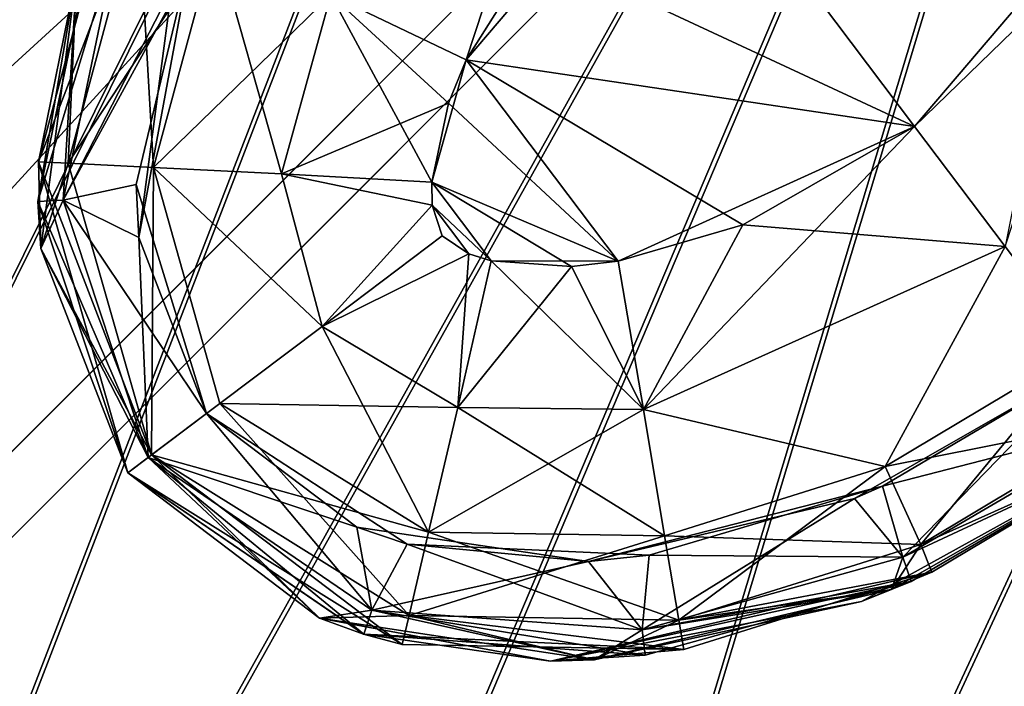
# Model space of a CAD drawing. Header units: metres. Extents: x 0 to 903, y -903 to 0.
# Tile 64 of 253: x 153 to 173, y -171 to -158. Entities that reach past the tile are written whole.
import ezdxf

# ---------------------------------------------------------------- set-up
doc = ezdxf.new("R2010")
doc.units = ezdxf.units.M

msp = doc.modelspace()

# ---------------------------------------------------------------- linework, layer by layer
at = {"layer": 'top0123413'}
for points in [[(599.026855, -599.023621, 106.499786), (74.938576, -244.304413, 117.34655), (244.305359, -74.93528, 117.346581)], [(74.938576, -244.304413, 117.34655), (75.496498, -229.329498, 117.524498), (244.305359, -74.93528, 117.346581)], [(244.305359, -74.93528, 117.346581), (75.496498, -229.329498, 117.524498), (229.33046, -75.495567, 117.524498)], [(75.496498, -229.329498, 117.524498), (213.60553, -77.537285, 117.693382), (229.33046, -75.495567, 117.524498)], [(229.476379, -77.234627, 120.501686), (76.680428, -244.304428, 120.325508), (244.305359, -76.679497, 120.325508)], [(76.680428, -244.304428, 120.325508), (592.962036, -609.72644, 109.443001), (244.305359, -76.679497, 120.325508)], [(77.234871, -229.483627, 120.501595), (76.680428, -244.304428, 120.325508), (229.476379, -77.234627, 120.501686)], [(79.254448, -213.927536, 120.668671), (77.234871, -229.483627, 120.501595), (229.476379, -77.234627, 120.501686)], [(229.476379, -77.234627, 120.501686), (213.92392, -79.254364, 120.668716), (79.254448, -213.927536, 120.668671)], [(75.496498, -229.329498, 117.524498), (77.538223, -213.604507, 117.693382), (213.60553, -77.537285, 117.693382)], [(77.538223, -213.604507, 117.693382), (197.676346, -81.181343, 117.845009), (213.60553, -77.537285, 117.693382)], [(213.92392, -79.254364, 120.668716), (82.865562, -198.143082, 120.818924), (79.254448, -213.927536, 120.668671)], [(213.92392, -79.254364, 120.668716), (198.150421, -82.862846, 120.818863), (82.865562, -198.143082, 120.818924)], [(77.538223, -213.604507, 117.693382), (81.182274, -197.6754, 117.845009), (197.676346, -81.181343, 117.845009)], [(81.182274, -197.6754, 117.845009), (181.883881, -86.467819, 117.974686), (197.676346, -81.181343, 117.845009)], [(198.150421, -82.862846, 120.818863), (182.520538, -88.095657, 120.947189), (82.865562, -198.143082, 120.818924)], [(81.182274, -197.6754, 117.845009), (86.46875, -181.88295, 117.974686), (181.883881, -86.467819, 117.974686)], [(86.46875, -181.88295, 117.974686), (166.368546, -93.45578, 118.079933), (181.883881, -86.467819, 117.974686)], [(82.865562, -198.143082, 120.818924), (182.520538, -88.095657, 120.947189), (88.099136, -182.513092, 120.947243)], [(182.520538, -88.095657, 120.947189), (167.182159, -95.003593, 121.051247), (88.099136, -182.513092, 120.947243)], [(86.46875, -181.88295, 117.974686), (93.456711, -166.367615, 118.079933), (166.368546, -93.45578, 118.079933)], [(93.456711, -166.367615, 118.079933), (151.383621, -102.141632, 118.157684), (166.368546, -93.45578, 118.079933)], [(88.099136, -182.513092, 120.947243), (167.182159, -95.003593, 121.051247), (95.003654, -167.182938, 121.051231)], [(167.182159, -95.003593, 121.051247), (103.593681, -152.359482, 121.128174), (95.003654, -167.182938, 121.051231)]]:
    msp.add_3dface(points, dxfattribs=at)
at = {"layer": 'top0123417'}
for points in [[(161.789459, -158.734055, 1988.627197), (164.243317, -151.258423, 1988.021118), (159.037308, -157.408997, 1988.021118)], [(161.789459, -158.734055, 1988.627197), (166.081573, -153.697815, 1988.627197), (164.243317, -151.258423, 1988.021118)], [(166.081573, -153.697815, 1988.627197), (161.789459, -158.734055, 1988.627197), (170.896133, -160.086868, 1988.627197)], [(170.896133, -160.086868, 1328.627197), (163.197815, -156.501343, 1328.627197), (166.081573, -153.697815, 1328.627197)], [(166.081573, -153.697815, 1328.627197), (173.779877, -157.28334, 1328.627197), (170.896133, -160.086868, 1328.627197)], [(175.188248, -155.050629, 1988.627197), (166.081573, -153.697815, 1988.627197), (170.896133, -160.086868, 1988.627197)], [(175.188248, -155.050629, 1988.627197), (170.896133, -160.086868, 1988.627197), (172.734375, -162.52626, 1988.021118)], [(154.574905, -155.277069, 1336.627197), (155.122467, -155.536407, 1333.572754), (153.096741, -160.804535, 1336.627197)], [(154.574905, -155.277069, 1336.627197), (153.096741, -160.804535, 1336.627197), (153.875244, -156.966568, 1358.627197)], [(155.122467, -155.536407, 1333.572754), (153.702103, -160.832489, 1333.572754), (153.096741, -160.804535, 1336.627197)], [(155.122467, -155.536407, 1333.572754), (156.689575, -156.285995, 1330.970337), (153.702103, -160.832489, 1333.572754)], [(155.122467, -155.536407, 1983.681641), (153.875076, -156.967087, 1980.627197), (153.702103, -160.832489, 1983.681763)], [(155.122467, -155.536407, 1983.681641), (153.702103, -160.832489, 1983.681763), (155.437225, -160.917969, 1986.284058)], [(155.437225, -160.917969, 1986.284058), (156.689575, -156.285995, 1986.284058), (155.122467, -155.536407, 1983.681641)], [(154.248947, -156.000412, 1936.627197), (154.727341, -156.195541, 1933.798706), (153.08519, -161.613464, 1936.627197)], [(154.248947, -156.000412, 1936.627197), (153.08519, -161.613464, 1936.627197), (153.875244, -156.966568, 1958.627197)], [(154.727341, -156.195541, 1933.798706), (153.601288, -161.585739, 1933.798706), (153.08519, -161.613464, 1936.627197)], [(154.727341, -156.195541, 1933.798706), (156.222992, -156.476624, 1931.335693), (153.601288, -161.585739, 1933.798706)], [(154.727341, -156.195541, 1383.455688), (153.601288, -161.585739, 1383.455811), (155.761826, -157.630539, 1385.918701)], [(154.727341, -156.195541, 1383.455688), (153.875076, -156.967087, 1380.627197), (153.601288, -161.585739, 1383.455811)], [(156.689575, -156.285995, 1330.970337), (155.437225, -160.917969, 1330.970337), (153.702103, -160.832489, 1333.572754)], [(156.689575, -156.285995, 1330.970337), (159.037308, -157.408997, 1329.233276), (155.437225, -160.917969, 1330.970337)], [(158.036667, -161.046066, 1988.021118), (156.689575, -156.285995, 1986.284058), (155.437225, -160.917969, 1986.284058)], [(158.036667, -161.046066, 1988.021118), (159.037308, -157.408997, 1988.021118), (156.689575, -156.285995, 1986.284058)], [(156.222992, -156.476624, 1931.335693), (155.083252, -161.266418, 1931.335693), (153.601288, -161.585739, 1933.798706)], [(155.135101, -162.34523, 1385.918701), (155.083252, -161.266418, 1931.335693), (156.222992, -156.476624, 1931.335693)], [(156.222992, -156.476624, 1931.335693), (155.761826, -157.630539, 1385.918701), (155.135101, -162.34523, 1385.918701)], [(163.197815, -156.501343, 1328.627197), (161.789459, -158.734055, 1328.627197), (159.037308, -157.408997, 1329.233276)], [(161.789459, -158.734055, 1328.627197), (163.197815, -156.501343, 1328.627197), (170.896133, -160.086868, 1328.627197)], [(153.875244, -156.966568, 1958.627197), (153.08519, -161.613464, 1936.627197), (153.147369, -162.565613, 1958.627197)], [(153.875244, -156.966568, 1358.627197), (153.096741, -160.804535, 1336.627197), (153.147369, -162.565613, 1358.627197)], [(153.147369, -162.565613, 1958.627197), (153.147263, -162.56546, 1980.627197), (153.875076, -156.967087, 1980.627197)], [(153.147369, -162.565613, 1358.627197), (153.147263, -162.56546, 1380.627197), (153.875076, -156.967087, 1380.627197)], [(153.875076, -156.967087, 1980.627197), (153.147263, -162.56546, 1980.627197), (153.702103, -160.832489, 1983.681763)], [(153.875076, -156.967087, 1380.627197), (153.147263, -162.56546, 1380.627197), (153.601288, -161.585739, 1383.455811)], [(153.875244, -156.966568, 1958.627197), (153.147369, -162.565613, 1958.627197), (153.875076, -156.967087, 1980.627197)], [(153.875244, -156.966568, 1358.627197), (153.147369, -162.565613, 1358.627197), (153.875076, -156.967087, 1380.627197)], [(155.437225, -160.917969, 1330.970337), (159.037308, -157.408997, 1329.233276), (158.036667, -161.046066, 1329.233276)], [(159.037308, -157.408997, 1329.233276), (161.425095, -159.612427, 1328.627197), (158.036667, -161.046066, 1329.233276)], [(161.086288, -161.215271, 1988.627197), (159.037308, -157.408997, 1988.021118), (158.036667, -161.046066, 1988.021118)], [(159.037308, -157.408997, 1329.233276), (161.789459, -158.734055, 1328.627197), (161.425095, -159.612427, 1328.627197)], [(161.086288, -161.215271, 1988.627197), (161.789459, -158.734055, 1988.627197), (159.037308, -157.408997, 1988.021118)], [(170.896133, -160.086868, 1328.627197), (173.779877, -157.28334, 1328.627197), (172.734375, -162.52626, 1329.233276)], [(155.761826, -157.630539, 1385.918701), (153.601288, -161.585739, 1383.455811), (155.135101, -162.34523, 1385.918701)], [(161.789459, -158.734055, 1988.627197), (161.086288, -161.215271, 1988.627197), (164.871948, -162.824615, 1988.627197)], [(161.425095, -159.612427, 1328.627197), (161.789459, -158.734055, 1328.627197), (164.871948, -162.824615, 1328.627197)], [(164.871948, -162.824615, 1328.627197), (161.789459, -158.734055, 1328.627197), (170.896133, -160.086868, 1328.627197)], [(170.896133, -160.086868, 1988.627197), (161.789459, -158.734055, 1988.627197), (167.406357, -162.086197, 1988.627197)], [(161.789459, -158.734055, 1988.627197), (164.871948, -162.824615, 1988.627197), (167.406357, -162.086197, 1988.627197)], [(161.425095, -159.612427, 1328.627197), (161.086288, -161.215271, 1328.627197), (158.036667, -161.046066, 1329.233276)], [(161.086288, -161.215271, 1328.627197), (161.425095, -159.612427, 1328.627197), (164.871948, -162.824615, 1328.627197)], [(164.871948, -162.824615, 1328.627197), (170.896133, -160.086868, 1328.627197), (165.387131, -165.835373, 1329.233276)], [(165.387131, -165.835373, 1329.233276), (170.896133, -160.086868, 1328.627197), (172.734375, -162.52626, 1329.233276)], [(170.896133, -160.086868, 1988.627197), (167.406357, -162.086197, 1988.627197), (172.734375, -162.52626, 1988.021118)], [(153.096741, -160.804535, 1336.627197), (153.702103, -160.832489, 1333.572754), (155.39621, -166.758484, 1333.57251)], [(155.39621, -166.758484, 1333.57251), (154.912109, -167.123291, 1336.627197), (153.096741, -160.804535, 1336.627197)], [(153.096741, -160.804535, 1336.627197), (154.912109, -167.123291, 1336.627197), (153.147369, -162.565613, 1358.627197)], [(153.702103, -160.832489, 1983.681763), (153.147263, -162.56546, 1980.627197), (155.39621, -166.758484, 1983.681885)], [(153.702103, -160.832489, 1333.572754), (155.437225, -160.917969, 1330.970337), (155.39621, -166.758484, 1333.57251)], [(153.702103, -160.832489, 1983.681763), (155.39621, -166.758484, 1983.681885), (155.437225, -160.917969, 1986.284058)], [(155.39621, -166.758484, 1333.57251), (155.437225, -160.917969, 1330.970337), (156.783417, -165.713135, 1330.970337)], [(155.39621, -166.758484, 1983.681885), (156.783417, -165.713135, 1986.284058), (155.437225, -160.917969, 1986.284058)], [(155.437225, -160.917969, 1330.970337), (158.861572, -164.14711, 1329.233398), (156.783417, -165.713135, 1330.970337)], [(158.861572, -164.14711, 1329.233398), (155.437225, -160.917969, 1330.970337), (158.036667, -161.046066, 1329.233276)], [(155.437225, -160.917969, 1986.284058), (156.783417, -165.713135, 1986.284058), (158.861572, -164.14711, 1988.020996)], [(158.861572, -164.14711, 1988.020996), (158.036667, -161.046066, 1988.021118), (155.437225, -160.917969, 1986.284058)], [(158.036667, -161.046066, 1329.233276), (161.086288, -161.215271, 1328.627197), (161.099014, -161.687958, 1328.627197)], [(158.861572, -164.14711, 1329.233398), (158.036667, -161.046066, 1329.233276), (161.099014, -161.687958, 1328.627197)], [(161.099014, -161.687958, 1988.627197), (158.036667, -161.046066, 1988.021118), (158.861572, -164.14711, 1988.020996)], [(161.099014, -161.687958, 1988.627197), (161.086288, -161.215271, 1988.627197), (158.036667, -161.046066, 1988.021118)], [(164.871948, -162.824615, 1328.627197), (162.293045, -162.81665, 1328.627197), (161.086288, -161.215271, 1328.627197)], [(162.293045, -162.81665, 1328.627197), (161.099014, -161.687958, 1328.627197), (161.086288, -161.215271, 1328.627197)], [(161.086288, -161.215271, 1988.627197), (163.92717, -162.932755, 1988.627197), (164.871948, -162.824615, 1988.627197)], [(163.92717, -162.932755, 1988.627197), (161.086288, -161.215271, 1988.627197), (162.293045, -162.81665, 1988.627197)], [(161.086288, -161.215271, 1988.627197), (161.099014, -161.687958, 1988.627197), (162.293045, -162.81665, 1988.627197)], [(153.601288, -161.585739, 1933.798706), (155.083252, -161.266418, 1931.335693), (156.509369, -165.919647, 1931.335693)], [(156.509369, -165.919647, 1931.335693), (155.083252, -161.266418, 1931.335693), (155.135101, -162.34523, 1385.918701)], [(153.08519, -161.613464, 1936.627197), (153.601288, -161.585739, 1933.798706), (155.324783, -166.812302, 1933.798706)], [(155.324783, -166.812302, 1933.798706), (154.912109, -167.123291, 1936.627197), (153.08519, -161.613464, 1936.627197)], [(153.08519, -161.613464, 1936.627197), (154.912109, -167.123291, 1936.627197), (153.147369, -162.565613, 1958.627197)], [(153.601288, -161.585739, 1383.455811), (153.147263, -162.56546, 1380.627197), (155.324783, -166.812302, 1383.455688)], [(153.601288, -161.585739, 1933.798706), (156.509369, -165.919647, 1931.335693), (155.324783, -166.812302, 1933.798706)], [(153.601288, -161.585739, 1383.455811), (155.324783, -166.812302, 1383.455688), (155.135101, -162.34523, 1385.918701)], [(161.301163, -162.308716, 1328.627197), (158.861572, -164.14711, 1329.233398), (161.099014, -161.687958, 1328.627197)], [(161.301163, -162.308716, 1988.627197), (161.099014, -161.687958, 1988.627197), (158.861572, -164.14711, 1988.020996)], [(162.293045, -162.81665, 1328.627197), (161.842163, -162.674149, 1328.627197), (161.099014, -161.687958, 1328.627197)], [(161.842163, -162.674149, 1328.627197), (161.301163, -162.308716, 1328.627197), (161.099014, -161.687958, 1328.627197)], [(162.293045, -162.81665, 1988.627197), (161.099014, -161.687958, 1988.627197), (161.842163, -162.674149, 1988.627197)], [(161.099014, -161.687958, 1988.627197), (161.301163, -162.308716, 1988.627197), (161.842163, -162.674149, 1988.627197)], [(165.387131, -165.835373, 1988.021118), (167.406357, -162.086197, 1988.627197), (164.871948, -162.824615, 1988.627197)], [(172.734375, -162.52626, 1988.021118), (167.406357, -162.086197, 1988.627197), (165.387131, -165.835373, 1988.021118)], [(156.509369, -165.919647, 1385.918701), (156.509369, -165.919647, 1931.335693), (155.135101, -162.34523, 1385.918701)], [(155.135101, -162.34523, 1385.918701), (155.324783, -166.812302, 1383.455688), (156.509369, -165.919647, 1385.918701)], [(161.301163, -162.308716, 1328.627197), (161.842163, -162.674149, 1328.627197), (158.861572, -164.14711, 1329.233398)], [(161.842163, -162.674149, 1988.627197), (161.301163, -162.308716, 1988.627197), (158.861572, -164.14711, 1988.020996)], [(153.147369, -162.565613, 1958.627197), (154.912109, -167.123291, 1958.627197), (153.147263, -162.56546, 1980.627197)], [(154.912109, -167.123291, 1958.627197), (154.912109, -167.123291, 1980.627197), (153.147263, -162.56546, 1980.627197)], [(153.147369, -162.565613, 1358.627197), (154.912109, -167.123291, 1358.627197), (153.147263, -162.56546, 1380.627197)], [(154.912109, -167.123291, 1358.627197), (154.912109, -167.123291, 1380.627197), (153.147263, -162.56546, 1380.627197)], [(153.147263, -162.56546, 1980.627197), (154.912109, -167.123291, 1980.627197), (155.39621, -166.758484, 1983.681885)], [(153.147263, -162.56546, 1380.627197), (154.912109, -167.123291, 1380.627197), (155.324783, -166.812302, 1383.455688)], [(153.147369, -162.565613, 1958.627197), (154.912109, -167.123291, 1936.627197), (154.912109, -167.123291, 1958.627197)], [(153.147369, -162.565613, 1358.627197), (154.912109, -167.123291, 1336.627197), (154.912109, -167.123291, 1358.627197)], [(165.387131, -165.835373, 1329.233276), (172.734375, -162.52626, 1329.233276), (170.299301, -166.99678, 1330.970337)], [(170.299301, -166.99678, 1986.284058), (172.734375, -162.52626, 1988.021118), (165.387131, -165.835373, 1988.021118)], [(172.734375, -162.52626, 1329.233276), (174.300537, -164.604614, 1330.970337), (170.299301, -166.99678, 1330.970337)], [(174.300537, -164.604614, 1986.284058), (172.734375, -162.52626, 1988.021118), (170.299301, -166.99678, 1986.284058)], [(161.842163, -162.674149, 1328.627197), (161.615128, -165.794785, 1329.233276), (158.861572, -164.14711, 1329.233398)], [(161.615128, -165.794785, 1988.021118), (161.842163, -162.674149, 1988.627197), (158.861572, -164.14711, 1988.020996)], [(161.842163, -162.674149, 1328.627197), (162.293045, -162.81665, 1328.627197), (161.615128, -165.794785, 1329.233276)], [(162.293045, -162.81665, 1988.627197), (161.842163, -162.674149, 1988.627197), (161.615128, -165.794785, 1988.021118)], [(162.293045, -162.81665, 1328.627197), (165.387131, -165.835373, 1329.233276), (161.615128, -165.794785, 1329.233276)], [(163.92717, -162.932755, 1988.627197), (162.293045, -162.81665, 1988.627197), (161.615128, -165.794785, 1988.021118)], [(162.293045, -162.81665, 1328.627197), (164.871948, -162.824615, 1328.627197), (165.387131, -165.835373, 1329.233276)], [(163.92717, -162.932755, 1988.627197), (161.615128, -165.794785, 1988.021118), (165.387131, -165.835373, 1988.021118)], [(164.871948, -162.824615, 1988.627197), (163.92717, -162.932755, 1988.627197), (165.387131, -165.835373, 1988.021118)], [(156.783417, -165.713135, 1330.970337), (158.861572, -164.14711, 1329.233398), (161.02179, -168.328842, 1330.970337)], [(158.861572, -164.14711, 1988.020996), (156.783417, -165.713135, 1986.284058), (161.615128, -165.794785, 1988.021118)], [(158.861572, -164.14711, 1329.233398), (161.615128, -165.794785, 1329.233276), (161.02179, -168.328842, 1330.970337)], [(174.300537, -164.604614, 1330.970337), (175.345947, -165.991898, 1333.572754), (170.299301, -166.99678, 1330.970337)], [(171.021561, -168.576584, 1983.681641), (174.300537, -164.604614, 1986.284058), (170.299301, -166.99678, 1986.284058)], [(175.345947, -165.991898, 1983.681641), (174.300537, -164.604614, 1986.284058), (171.021561, -168.576584, 1983.681641)], [(174.506699, -164.879044, 1931.335693), (169.675064, -167.640778, 1385.918701), (174.506485, -164.879196, 1385.918701)], [(174.506699, -164.879044, 1931.335693), (170.247604, -167.396561, 1931.335693), (169.675064, -167.640778, 1385.918701)], [(170.655563, -168.837509, 1383.455811), (174.506485, -164.879196, 1385.918701), (169.675064, -167.640778, 1385.918701)], [(170.247604, -167.396561, 1931.335693), (174.506699, -164.879044, 1931.335693), (175.399231, -166.063614, 1933.798706)], [(175.399231, -166.063614, 1383.455688), (174.506485, -164.879196, 1385.918701), (170.655563, -168.837509, 1383.455811)], [(155.39621, -166.758484, 1333.57251), (156.783417, -165.713135, 1330.970337), (160.625717, -170.020309, 1333.572754)], [(161.02179, -168.328842, 1986.284058), (156.783417, -165.713135, 1986.284058), (155.39621, -166.758484, 1983.681885)], [(156.783417, -165.713135, 1330.970337), (161.02179, -168.328842, 1330.970337), (160.625717, -170.020309, 1333.572754)], [(161.615128, -165.794785, 1988.021118), (156.783417, -165.713135, 1986.284058), (161.02179, -168.328842, 1986.284058)], [(161.02179, -168.328842, 1330.970337), (161.615128, -165.794785, 1329.233276), (165.819534, -168.401688, 1330.970337)], [(165.387131, -165.835373, 1988.021118), (161.615128, -165.794785, 1988.021118), (161.02179, -168.328842, 1986.284058)], [(161.615128, -165.794785, 1329.233276), (165.387131, -165.835373, 1329.233276), (165.819534, -168.401688, 1330.970337)], [(155.324783, -166.812302, 1933.798706), (156.509369, -165.919647, 1931.335693), (159.873871, -169.909622, 1933.798706)], [(159.566605, -168.225891, 1385.918701), (156.509369, -165.919647, 1385.918701), (155.324783, -166.812302, 1383.455688)], [(156.509369, -165.919647, 1931.335693), (160.589294, -168.573074, 1931.335693), (159.873871, -169.909622, 1933.798706)], [(160.589294, -168.573074, 1931.335693), (156.509369, -165.919647, 1931.335693), (159.566605, -168.225891, 1385.918701)], [(159.566605, -168.225891, 1385.918701), (156.509369, -165.919647, 1931.335693), (156.509369, -165.919647, 1385.918701)], [(161.02179, -168.328842, 1986.284058), (165.819534, -168.401688, 1986.284058), (165.387131, -165.835373, 1988.021118)], [(165.819534, -168.401688, 1330.970337), (165.387131, -165.835373, 1329.233276), (170.299301, -166.99678, 1330.970337)], [(165.819534, -168.401688, 1986.284058), (170.299301, -166.99678, 1986.284058), (165.387131, -165.835373, 1988.021118)], [(170.299301, -166.99678, 1330.970337), (175.345947, -165.991898, 1333.572754), (171.021561, -168.576584, 1333.572754)], [(175.345947, -165.991898, 1333.572754), (175.710693, -166.475922, 1336.627197), (171.021561, -168.576584, 1333.572754)], [(175.710693, -166.475922, 1980.627197), (175.345947, -165.991898, 1983.681641), (171.021561, -168.576584, 1983.681641)], [(170.655563, -168.837509, 1933.798706), (170.247604, -167.396561, 1931.335693), (175.399231, -166.063614, 1933.798706)], [(175.399231, -166.063614, 1933.798706), (175.71022, -166.476273, 1936.627197), (170.655563, -168.837509, 1933.798706)], [(175.710693, -166.475922, 1380.627197), (175.399231, -166.063614, 1383.455688), (170.655563, -168.837509, 1383.455811)], [(170.431107, -169.492355, 1980.627197), (169.815445, -169.733002, 1958.627197), (175.710693, -166.475922, 1958.627197)], [(170.431107, -169.492355, 1380.627197), (169.815445, -169.733002, 1358.627197), (175.710693, -166.475922, 1358.627197)], [(175.710693, -166.475922, 1958.627197), (169.815445, -169.733002, 1958.627197), (175.71022, -166.476273, 1936.627197)], [(175.710693, -166.475922, 1358.627197), (169.815445, -169.733002, 1358.627197), (175.710693, -166.475922, 1336.627197)], [(169.815445, -169.733002, 1358.627197), (171.245636, -169.140579, 1336.627197), (175.710693, -166.475922, 1336.627197)], [(169.815445, -169.733002, 1958.627197), (170.826111, -169.326553, 1936.627197), (175.71022, -166.476273, 1936.627197)], [(175.710693, -166.475922, 1980.627197), (170.431107, -169.492355, 1980.627197), (175.710693, -166.475922, 1958.627197)], [(175.710693, -166.475922, 1380.627197), (170.431107, -169.492355, 1380.627197), (175.710693, -166.475922, 1358.627197)], [(170.431107, -169.492355, 1980.627197), (175.710693, -166.475922, 1980.627197), (171.021561, -168.576584, 1983.681641)], [(170.431107, -169.492355, 1380.627197), (175.710693, -166.475922, 1380.627197), (170.655563, -168.837509, 1383.455811)], [(175.71022, -166.476273, 1936.627197), (170.826111, -169.326553, 1936.627197), (170.655563, -168.837509, 1933.798706)], [(171.021561, -168.576584, 1333.572754), (175.710693, -166.475922, 1336.627197), (171.245636, -169.140579, 1336.627197)], [(160.485733, -170.60994, 1336.627197), (154.912109, -167.123291, 1336.627197), (155.39621, -166.758484, 1333.57251)], [(154.912109, -167.123291, 1980.627197), (158.806946, -170.076004, 1980.627197), (155.39621, -166.758484, 1983.681885)], [(159.704956, -170.398087, 1936.627197), (154.912109, -167.123291, 1936.627197), (155.324783, -166.812302, 1933.798706)], [(154.912109, -167.123291, 1380.627197), (158.806946, -170.076004, 1380.627197), (155.324783, -166.812302, 1383.455688)], [(159.873871, -169.909622, 1933.798706), (159.704956, -170.398087, 1936.627197), (155.324783, -166.812302, 1933.798706)], [(159.873871, -169.909622, 1383.455811), (159.566605, -168.225891, 1385.918701), (155.324783, -166.812302, 1383.455688)], [(158.806946, -170.076004, 1380.627197), (159.873871, -169.909622, 1383.455811), (155.324783, -166.812302, 1383.455688)], [(160.625717, -170.020309, 1333.572754), (160.485733, -170.60994, 1336.627197), (155.39621, -166.758484, 1333.57251)], [(158.806946, -170.076004, 1980.627197), (160.625717, -170.020309, 1983.681763), (155.39621, -166.758484, 1983.681885)], [(155.39621, -166.758484, 1983.681885), (160.625717, -170.020309, 1983.681763), (161.02179, -168.328842, 1986.284058)], [(165.819534, -168.401688, 1330.970337), (170.299301, -166.99678, 1330.970337), (171.021561, -168.576584, 1333.572754)], [(166.108154, -170.1147, 1983.681641), (170.299301, -166.99678, 1986.284058), (165.819534, -168.401688, 1986.284058)], [(166.108154, -170.1147, 1983.681641), (171.021561, -168.576584, 1983.681641), (170.299301, -166.99678, 1986.284058)], [(158.806946, -170.076004, 1980.627197), (154.912109, -167.123291, 1980.627197), (159.699722, -170.3965, 1958.627197)], [(154.912109, -167.123291, 1980.627197), (154.912109, -167.123291, 1958.627197), (159.699722, -170.3965, 1958.627197)], [(158.806946, -170.076004, 1380.627197), (154.912109, -167.123291, 1380.627197), (159.699722, -170.3965, 1358.627197)], [(154.912109, -167.123291, 1380.627197), (154.912109, -167.123291, 1358.627197), (159.699722, -170.3965, 1358.627197)], [(159.699722, -170.3965, 1958.627197), (154.912109, -167.123291, 1958.627197), (159.704956, -170.398087, 1936.627197)], [(154.912109, -167.123291, 1958.627197), (154.912109, -167.123291, 1936.627197), (159.704956, -170.398087, 1936.627197)], [(159.699722, -170.3965, 1358.627197), (154.912109, -167.123291, 1358.627197), (160.485733, -170.60994, 1336.627197)], [(154.912109, -167.123291, 1358.627197), (154.912109, -167.123291, 1336.627197), (160.485733, -170.60994, 1336.627197)], [(170.247604, -167.396561, 1931.335693), (164.271317, -168.922913, 1385.918701), (169.675064, -167.640778, 1385.918701)], [(170.247604, -167.396561, 1931.335693), (165.507767, -168.797577, 1931.335693), (164.271317, -168.922913, 1385.918701)], [(165.507767, -168.797577, 1931.335693), (170.247604, -167.396561, 1931.335693), (170.655563, -168.837509, 1933.798706)], [(169.675064, -167.640778, 1385.918701), (164.271317, -168.922913, 1385.918701), (165.365646, -170.312866, 1383.455688)], [(170.655563, -168.837509, 1383.455811), (169.675064, -167.640778, 1385.918701), (165.365646, -170.312866, 1383.455688)], [(164.271317, -168.922913, 1385.918701), (160.589294, -168.573074, 1931.335693), (159.566605, -168.225891, 1385.918701)], [(164.271317, -168.922913, 1385.918701), (159.566605, -168.225891, 1385.918701), (159.873871, -169.909622, 1383.455811)], [(160.625717, -170.020309, 1333.572754), (161.02179, -168.328842, 1330.970337), (166.108154, -170.1147, 1333.572754)], [(160.625717, -170.020309, 1983.681763), (165.819534, -168.401688, 1986.284058), (161.02179, -168.328842, 1986.284058)], [(160.625717, -170.020309, 1983.681763), (166.108154, -170.1147, 1983.681641), (165.819534, -168.401688, 1986.284058)], [(161.02179, -168.328842, 1330.970337), (165.819534, -168.401688, 1330.970337), (166.108154, -170.1147, 1333.572754)], [(166.108154, -170.1147, 1333.572754), (165.819534, -168.401688, 1330.970337), (171.021561, -168.576584, 1333.572754)], [(159.873871, -169.909622, 1933.798706), (160.589294, -168.573074, 1931.335693), (165.365646, -170.312866, 1933.798706)], [(160.589294, -168.573074, 1931.335693), (165.507767, -168.797577, 1931.335693), (165.365646, -170.312866, 1933.798706)], [(165.507767, -168.797577, 1931.335693), (160.589294, -168.573074, 1931.335693), (164.271317, -168.922913, 1385.918701)], [(171.021561, -168.576584, 1333.572754), (171.245636, -169.140579, 1336.627197), (166.108154, -170.1147, 1333.572754)], [(170.431107, -169.492355, 1980.627197), (171.021561, -168.576584, 1983.681641), (166.108154, -170.1147, 1983.681641)], [(165.365646, -170.312866, 1933.798706), (165.507767, -168.797577, 1931.335693), (170.655563, -168.837509, 1933.798706)], [(165.365646, -170.312866, 1383.455688), (164.271317, -168.922913, 1385.918701), (159.873871, -169.909622, 1383.455811)], [(170.655563, -168.837509, 1933.798706), (170.826111, -169.326553, 1936.627197), (165.365646, -170.312866, 1933.798706)], [(170.431107, -169.492355, 1380.627197), (170.655563, -168.837509, 1383.455811), (165.365646, -170.312866, 1383.455688)], [(169.815445, -169.733002, 1358.627197), (163.501007, -170.945465, 1358.627197), (171.245636, -169.140579, 1336.627197)], [(163.501007, -170.945465, 1358.627197), (166.206512, -170.71254, 1336.627197), (171.245636, -169.140579, 1336.627197)], [(171.245636, -169.140579, 1336.627197), (166.206512, -170.71254, 1336.627197), (166.108154, -170.1147, 1333.572754)], [(169.815445, -169.733002, 1958.627197), (163.501007, -170.945465, 1958.627197), (170.826111, -169.326553, 1936.627197)], [(163.501007, -170.945465, 1958.627197), (165.421356, -170.826492, 1936.627197), (170.826111, -169.326553, 1936.627197)], [(170.826111, -169.326553, 1936.627197), (165.421356, -170.826492, 1936.627197), (165.365646, -170.312866, 1933.798706)], [(170.431107, -169.492355, 1980.627197), (164.389084, -170.919449, 1980.627197), (169.815445, -169.733002, 1958.627197)], [(170.431107, -169.492355, 1380.627197), (164.389084, -170.919449, 1380.627197), (169.815445, -169.733002, 1358.627197)], [(164.389084, -170.919449, 1980.627197), (170.431107, -169.492355, 1980.627197), (166.108154, -170.1147, 1983.681641)], [(164.389084, -170.919449, 1380.627197), (170.431107, -169.492355, 1380.627197), (165.365646, -170.312866, 1383.455688)], [(164.389084, -170.919449, 1980.627197), (163.501007, -170.945465, 1958.627197), (169.815445, -169.733002, 1958.627197)], [(164.389084, -170.919449, 1380.627197), (163.501007, -170.945465, 1358.627197), (169.815445, -169.733002, 1358.627197)], [(158.806946, -170.076004, 1380.627197), (164.389084, -170.919449, 1380.627197), (159.873871, -169.909622, 1383.455811)], [(158.806946, -170.076004, 1980.627197), (164.389084, -170.919449, 1980.627197), (160.625717, -170.020309, 1983.681763)], [(165.421356, -170.826492, 1936.627197), (159.704956, -170.398087, 1936.627197), (159.873871, -169.909622, 1933.798706)], [(165.365646, -170.312866, 1933.798706), (165.421356, -170.826492, 1936.627197), (159.873871, -169.909622, 1933.798706)], [(164.389084, -170.919449, 1380.627197), (165.365646, -170.312866, 1383.455688), (159.873871, -169.909622, 1383.455811)], [(166.206512, -170.71254, 1336.627197), (160.485733, -170.60994, 1336.627197), (160.625717, -170.020309, 1333.572754)], [(166.108154, -170.1147, 1333.572754), (166.206512, -170.71254, 1336.627197), (160.625717, -170.020309, 1333.572754)], [(164.389084, -170.919449, 1980.627197), (166.108154, -170.1147, 1983.681641), (160.625717, -170.020309, 1983.681763)], [(164.389084, -170.919449, 1980.627197), (158.806946, -170.076004, 1980.627197), (163.501007, -170.945465, 1958.627197)], [(158.806946, -170.076004, 1980.627197), (159.699722, -170.3965, 1958.627197), (163.501007, -170.945465, 1958.627197)], [(164.389084, -170.919449, 1380.627197), (158.806946, -170.076004, 1380.627197), (163.501007, -170.945465, 1358.627197)], [(158.806946, -170.076004, 1380.627197), (159.699722, -170.3965, 1358.627197), (163.501007, -170.945465, 1358.627197)], [(163.501007, -170.945465, 1958.627197), (159.699722, -170.3965, 1958.627197), (165.421356, -170.826492, 1936.627197)], [(159.699722, -170.3965, 1958.627197), (159.704956, -170.398087, 1936.627197), (165.421356, -170.826492, 1936.627197)], [(163.501007, -170.945465, 1358.627197), (159.699722, -170.3965, 1358.627197), (166.206512, -170.71254, 1336.627197)], [(159.699722, -170.3965, 1358.627197), (160.485733, -170.60994, 1336.627197), (166.206512, -170.71254, 1336.627197)]]:
    msp.add_3dface(points, dxfattribs=at)
at = {"layer": 'top0123427'}
for points in [[(132.299774, -190.963272, 1798.675049), (133.718124, -191.565308, 1806.324951), (159.846878, -126.065178, 1798.675049)], [(132.299774, -190.963272, 1798.675049), (159.846878, -126.065178, 1798.675049), (133.684326, -191.550964, 1791.0177)], [(159.846878, -126.065178, 1798.675049), (162.291367, -127.102783, 1788.668579), (133.684326, -191.550964, 1791.0177)], [(133.718124, -191.565308, 1806.324951), (162.335358, -127.121452, 1808.668579), (159.846878, -126.065178, 1798.675049)], [(133.684326, -191.550964, 1791.0177), (162.291367, -127.102783, 1788.668579), (137.660889, -193.238892, 1784.518921)], [(133.718124, -191.565308, 1806.324951), (137.723145, -193.26532, 1812.802979), (162.335358, -127.121452, 1808.668579)], [(162.291367, -127.102783, 1788.668579), (169.01384, -129.956253, 1781.330688), (137.660889, -193.238892, 1784.518921)], [(137.723145, -193.26532, 1812.802979), (169.090027, -129.988586, 1815.971558), (162.335358, -127.121452, 1808.668579)], [(137.660889, -193.238892, 1784.518921), (169.01384, -129.956253, 1781.330688), (143.623993, -195.770035, 1780.167969)], [(137.723145, -193.26532, 1812.802979), (143.705307, -195.80455, 1817.122925), (169.090027, -129.988586, 1815.971558)], [(169.01384, -129.956253, 1781.330688), (178.212982, -133.860992, 1778.627319), (143.623993, -195.770035, 1780.167969)], [(143.705307, -195.80455, 1817.122925), (178.300964, -133.898331, 1818.627197), (169.090027, -129.988586, 1815.971558)], [(143.623993, -195.770035, 1780.167969), (178.212982, -133.860992, 1778.627319), (150.665878, -198.759079, 1778.627319)], [(143.705307, -195.80455, 1817.122925), (150.75386, -198.796432, 1818.627075), (178.300964, -133.898331, 1818.627197)], [(178.212982, -133.860992, 1778.627319), (157.714447, -201.750961, 1780.13147), (150.665878, -198.759079, 1778.627319)], [(150.75386, -198.796432, 1818.627075), (157.795715, -201.785461, 1817.086426), (178.300964, -133.898331, 1818.627197)], [(178.212982, -133.860992, 1778.627319), (187.423935, -137.770721, 1781.282837), (157.714447, -201.750961, 1780.13147)], [(178.300964, -133.898331, 1818.627197), (157.795715, -201.785461, 1817.086426), (187.500122, -137.80307, 1815.923828)], [(187.423935, -137.770721, 1781.282837), (163.696625, -204.290207, 1784.451416), (157.714447, -201.750961, 1780.13147)], [(157.795715, -201.785461, 1817.086426), (163.758835, -204.316605, 1812.735474), (187.500122, -137.80307, 1815.923828)], [(187.423935, -137.770721, 1781.282837), (194.178589, -140.637863, 1788.585815), (163.696625, -204.290207, 1784.451416)], [(187.500122, -137.80307, 1815.923828), (163.758835, -204.316605, 1812.735474), (194.22258, -140.65654, 1808.585815)], [(194.178589, -140.637863, 1788.585815), (167.701691, -205.990234, 1790.929443), (163.696625, -204.290207, 1784.451416)], [(163.758835, -204.316605, 1812.735474), (167.735352, -206.004517, 1806.236694), (194.22258, -140.65654, 1808.585815)], [(194.178589, -140.637863, 1788.585815), (196.667068, -141.694138, 1798.579468), (167.701691, -205.990234, 1790.929443)], [(194.22258, -140.65654, 1808.585815), (167.735352, -206.004517, 1806.236694), (196.667068, -141.694138, 1798.579468)], [(196.667068, -141.694138, 1798.579468), (169.119965, -206.592239, 1798.579468), (167.701691, -205.990234, 1790.929443)], [(167.735352, -206.004517, 1806.236694), (169.119965, -206.592239, 1798.579468), (196.667068, -141.694138, 1798.579468)]]:
    msp.add_3dface(points, dxfattribs=at)

doc.saveas('drawing.dxf')
